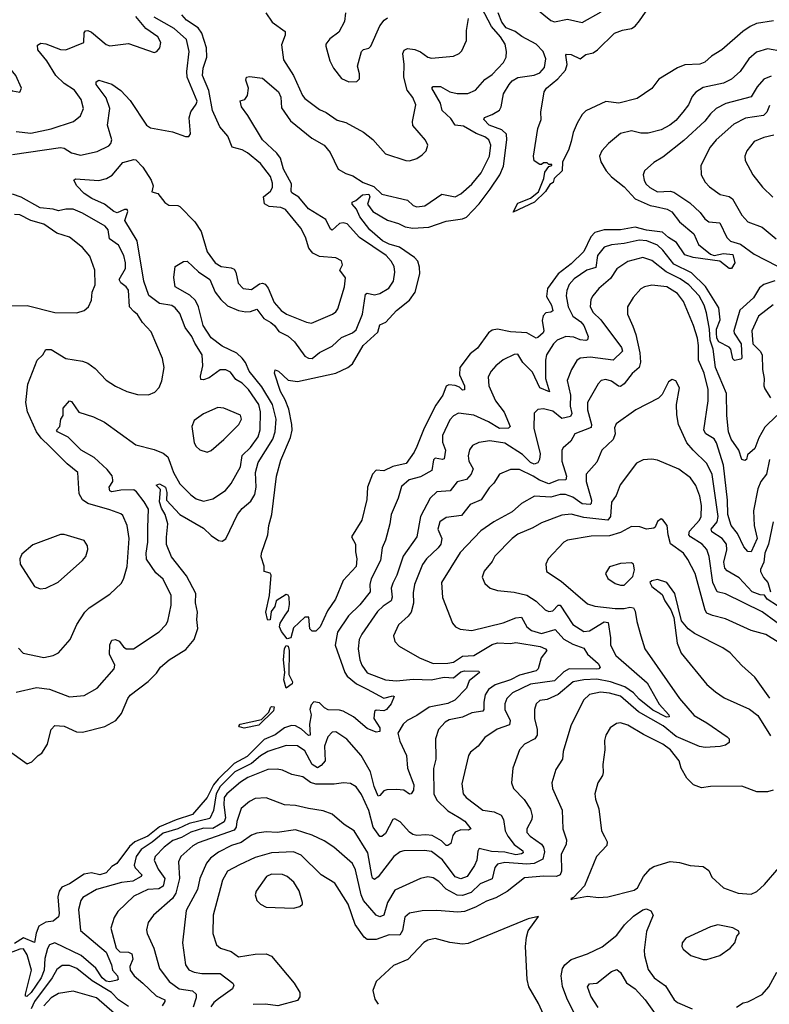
# Model space of a CAD drawing. Extents: x 1892934 to 2008621, y 567149 to 683290.
# Tile 248 of 256: x 1992853 to 1996934, y 635910 to 641268. Entities that reach past the tile are written whole.
import ezdxf

# ---------------------------------------------------------------- set-up
doc = ezdxf.new("R2010")
doc.units = 0

msp = doc.modelspace()

# ---------------------------------------------------------------- linework, layer by layer
at = {"layer": '0CON20XD'}
for points in [[(1996957.2, 641262.8), (1996865, 641247.1), (1996829.3, 641230.7), (1996790, 641205), (1996675.3, 641104.7), (1996620.2, 641069.8), (1996583.2, 641036.8), (1996556.4, 641026.4), (1996475, 641022.9), (1996435, 641005.7), (1996333.8, 640945), (1996295, 640893.8), (1996215, 640838.8), (1996115, 640814.2), (1996045, 640822.5), (1995935, 640772.2), (1995915, 640752.2), (1995888.8, 640705), (1995867.1, 640655), (1995855.8, 640605), (1995841.1, 640558.9), (1995809.2, 640495), (1995806.7, 640445), (1995762.9, 640405), (1995758.3, 640381.7), (1995738.8, 640371.2), (1995716.8, 640333.2), (1995655.5, 640274.5), (1995540.7, 640220.7), (1995565, 640270.6), (1995635, 640297.5), (1995678.7, 640331.3), (1995707.5, 640405), (1995712, 640438), (1995735, 640470), (1995750, 640475), (1995750, 640480), (1995735, 640480), (1995725, 640490), (1995705, 640490), (1995695, 640480), (1995685, 640480), (1995655, 640500), (1995650, 640525), (1995673.9, 640676.1), (1995692.5, 640725), (1995690, 640765), (1995709.4, 640875), (1995722.3, 640895), (1995783.4, 640946.6), (1995825.4, 640994.6), (1995834.4, 641025), (1995826, 641075), (1995830, 641080), (1995855, 641078.9), (1995905, 641055.7), (1995935, 641079.6), (1995975, 641088.2), (1995999.5, 641105), (1996091.4, 641195), (1996135, 641211.2), (1996185, 641219.6), (1996205, 641233.8), (1996227.9, 641262.1), (1996325.6, 641405)], [(1992785, 637297.5), (1992895, 637218), (1992920.3, 637229.7), (1992953.3, 637265), (1992974, 637276), (1993004.2, 637325), (1993008.1, 637341.9), (1993024.1, 637405.9), (1993045, 637427.5), (1993095, 637424), (1993163.3, 637393.3), (1993195, 637391.5), (1993317.4, 637422.6), (1993376.2, 637453.8), (1993407.1, 637492.9), (1993442.3, 637575), (1993455, 637591.9), (1993552.8, 637667.2), (1993597.4, 637712.6), (1993620, 637745), (1993666.5, 637785), (1993758.7, 637841.3), (1993803.3, 637895), (1993824.1, 637955), (1993817.5, 638005), (1993820.9, 638045), (1993811.2, 638095), (1993812.9, 638145), (1993761.7, 638241.7), (1993680.6, 638345), (1993653.1, 638413.1), (1993652.6, 638452.6), (1993659.6, 638525), (1993646.2, 638575), (1993625, 638610), (1993615, 638644), (1993620.9, 638710.9), (1993596.7, 638735), (1993615, 638742.5), (1993647.4, 638725), (1993654.1, 638695), (1993653.1, 638653.1), (1993724.6, 638575), (1993855, 638501.2), (1993895, 638461.8), (1993935, 638434.3), (1993955, 638430), (1993975, 638442.5), (1994039.5, 638575), (1994065, 638607.8), (1994112.1, 638647.9), (1994132.9, 638685), (1994141.7, 638725), (1994137.5, 638805), (1994151.4, 638858.6), (1994231.7, 638985), (1994243.7, 639025), (1994250.2, 639095), (1994230.2, 639175), (1994171.1, 639271.1), (1994101.9, 639355), (1994082.3, 639402.3), (1994065, 639426.7), (1994035, 639453.4), (1993955, 639491.1), (1993895, 639536.4), (1993852.9, 639605), (1993827.3, 639705), (1993810.2, 639740.2), (1993778.9, 639768.9), (1993700, 639815), (1993692, 639865), (1993700, 639925), (1993745, 639953.3), (1993765, 639953.8), (1993827.1, 639897.1), (1993888.5, 639855), (1993916.8, 639785), (1993948, 639745), (1993985, 639711.2), (1994045, 639685.3), (1994085, 639679.4), (1994109.9, 639680.1), (1994145, 639693.8), (1994182.9, 639642.9), (1994220.2, 639620.2), (1994240.4, 639605), (1994265, 639571.9), (1994315, 639545.8), (1994350.4, 639515), (1994405, 639438.2), (1994425, 639426.2), (1994446, 639424), (1994485, 639456.9), (1994555, 639491.2), (1994605, 639538.4), (1994665.6, 639565), (1994685, 639580.5), (1994719.5, 639665), (1994735.5, 639774.5), (1994745, 639780.6), (1994785, 639770.5), (1994815, 639777.5), (1994862.4, 639807.6), (1994888.5, 639845), (1994895.5, 639895), (1994891.8, 639925), (1994876.2, 639955), (1994849.2, 639985), (1994703.8, 640083.8), (1994636.6, 640156.6), (1994615, 640163.6), (1994595, 640159.2), (1994555, 640122.5), (1994545, 640129.1), (1994520.5, 640180.5), (1994425, 640239.1), (1994372.7, 640302.7), (1994335.3, 640325.3), (1994330.7, 640335), (1994333, 640375), (1994289.1, 640455), (1994273.8, 640515), (1994252.5, 640542.5), (1994174.5, 640615), (1994096.3, 640746.3), (1994060.4, 640795), (1994053.6, 640826.4), (1994080, 640835), (1994093.8, 640855), (1994100, 640895), (1994085, 640940), (1994087.5, 640955), (1994105, 640960), (1994175, 640950), (1994261.8, 640875), (1994275, 640846), (1994279, 640789), (1994327.7, 640717.7), (1994444.2, 640624.2), (1994510.6, 640585), (1994544.5, 640545), (1994586.9, 640455), (1994628.3, 640431.7), (1994667.8, 640417.8), (1994723.1, 640383.1), (1994781.3, 640361.3), (1994825, 640319.2), (1994965, 640285.4), (1994995, 640256.7), (1995015, 640250), (1995058.8, 640255), (1995150.9, 640319.1), (1995225, 640304.4), (1995255, 640320), (1995315, 640373.5), (1995365.5, 640434.5), (1995410.4, 640525), (1995418.5, 640585), (1995407.2, 640615), (1995385, 640630.9), (1995339.2, 640649.2), (1995269, 640689), (1995224, 640694), (1995201.4, 640731.4), (1995153.8, 640773.8), (1995145.2, 640815), (1995098, 640895), (1995103.8, 640905), (1995145, 640905.4), (1995195.7, 640875), (1995235, 640866), (1995293.1, 640866.9), (1995334.6, 640885.4), (1995385, 640942.9), (1995425, 640970.6), (1995488.1, 641035), (1995501.4, 641065), (1995504.4, 641095), (1995495.5, 641135), (1995471.6, 641175), (1995421.9, 641231.9), (1995367.1, 641335)], [(1992835, 640660.3), (1992915, 640650.9), (1993025, 640674.6), (1993146.7, 640715), (1993184.5, 640745.5), (1993201.1, 640785), (1993188.8, 640835), (1993151.2, 640885), (1993095, 640921.3), (1993050.3, 640965), (1993002, 641045), (1992952.5, 641105), (1992950.9, 641129.1), (1992969.4, 641140.6), (1992995, 641136.9), (1993075, 641105.9), (1993105, 641104.8), (1993203.1, 641145), (1993203.7, 641196.3), (1993212.6, 641207.4), (1993225, 641208.9), (1993245, 641200.5), (1993325, 641134.3), (1993345, 641125.8), (1993445, 641138), (1993585, 641090), (1993600, 641095), (1993616.2, 641115), (1993622, 641145), (1993605.6, 641175), (1993541, 641221), (1993485, 641286)], [(1994626.7, 639863.3), (1994596.4, 639905), (1994611.1, 639935), (1994605, 639955.8), (1994575, 639971.9), (1994485, 639980.6), (1994448.5, 639998.5), (1994426.9, 640025), (1994410, 640085), (1994384.5, 640134.5), (1994300, 640235), (1994275.7, 640245.7), (1994211.3, 640251.3), (1994186.6, 640266.6), (1994181.1, 640305), (1994218.7, 640335), (1994229.2, 640355), (1994229.4, 640379.4), (1994219.6, 640415), (1994165.2, 640485.2), (1994093.1, 640543.1), (1994065, 640559.7), (1994011.1, 640575), (1993987.3, 640635), (1993942.3, 640685), (1993903.7, 640773.7), (1993882.3, 640882.3), (1993848.4, 640965), (1993851.8, 641005), (1993872.2, 641065), (1993870.7, 641115), (1993844.7, 641194.7), (1993824.8, 641224.8), (1993762.2, 641265), (1993735.6, 641295)], [(1994193.8, 641305), (1994227.1, 641255), (1994298, 641205), (1994299.4, 641185), (1994278.8, 641131.2), (1994289.9, 641049.9), (1994344.6, 640965), (1994392.2, 640855), (1994405, 640838.9), (1994485, 640780), (1994522.6, 640762.6), (1994582.1, 640722.1), (1994628.1, 640708.1), (1994725.5, 640655.5), (1994776.6, 640616.6), (1994845, 640538.8), (1994955, 640502), (1994975, 640501.2), (1995015, 640513.3), (1995045, 640533.8), (1995066.2, 640555), (1995076.2, 640585), (1995063, 640613), (1994993, 640693), (1994991.4, 640715), (1995009.4, 640805), (1994993.6, 640845), (1994963.6, 640885), (1994944.2, 640955), (1994946.1, 641025), (1994939.5, 641085), (1994947.1, 641102.9), (1994965, 641112.5), (1995005, 641105.9), (1995035, 641093.3), (1995075, 641063.6), (1995095, 641058.9), (1995215, 641070.8), (1995246.2, 641085), (1995260.9, 641099.1), (1995285.7, 641155), (1995285, 641210), (1995295.9, 641275)], [(1994262.5, 639355), (1994315, 639306.2), (1994365, 639298.8), (1994574.3, 639345.7), (1994640.8, 639375), (1994664.4, 639395), (1994723.8, 639495), (1994802.9, 639567.1), (1994815, 639607.8), (1994847.2, 639622.8), (1994904.4, 639685.6), (1994975, 639742.7), (1995006, 639785), (1995032.2, 639885), (1995030.9, 639920.9), (1995021.8, 639955), (1995003.6, 639973.6), (1994920.3, 640030.3), (1994865, 640046.4), (1994828.1, 640065), (1994760.4, 640125), (1994706.1, 640195), (1994686.9, 640236.9), (1994664, 640265), (1994663.3, 640275), (1994683.3, 640285), (1994720, 640315), (1994755, 640318.2), (1994759.1, 640305), (1994747.5, 640265), (1994775.4, 640225.4), (1994855, 640176.9), (1994915, 640159.5), (1994951.7, 640141.7), (1994993.7, 640133.7), (1995081.3, 640138.7), (1995175, 640172.4), (1995265, 640184.1), (1995285, 640193.8), (1995354.1, 640265.9), (1995415, 640346.9), (1995466.5, 640425), (1995487.8, 640472.2), (1995505.3, 640615), (1995502.8, 640645), (1995478.5, 640668.5), (1995408.9, 640695), (1995380, 640725), (1995383.4, 640736.6), (1995425, 640752), (1995465, 640776.7), (1995475.3, 640795), (1995488.2, 640865), (1995517.8, 640915), (1995533.7, 640936.3), (1995565, 640953.3), (1995655, 640966.4), (1995685, 640979.2), (1995711, 641009), (1995717.9, 641055), (1995703, 641095), (1995665, 641136), (1995586.4, 641176.4), (1995551.2, 641205), (1995501.2, 641225), (1995478, 641255), (1995458.8, 641305)], [(1994626.7, 641305), (1994621.8, 641258.2), (1994590.3, 641199.7), (1994542.5, 641165), (1994520, 641135), (1994520, 641125), (1994541.2, 641045), (1994562, 641005), (1994605, 640948), (1994645, 640930), (1994688.3, 640931.7), (1994703, 640947), (1994703.6, 640973.6), (1994693.3, 641015), (1994713.8, 641095), (1994725, 641106.7), (1994755, 641114.2), (1994765.6, 641124.4), (1994814.2, 641235), (1994837.1, 641265), (1994855, 641279.4)], [(1995668.5, 641325), (1995745, 641264.6), (1995765, 641257.3), (1995835, 641271.8), (1995915, 641252.5), (1996018.2, 641311.8)], [(1992813.8, 640535), (1993075, 640573.4), (1993095, 640569.4), (1993135, 640544.7), (1993185, 640531.1), (1993275, 640550.5), (1993338.6, 640581.4), (1993350, 640595), (1993354.8, 640615), (1993331, 640695), (1993344.8, 640785), (1993323.7, 640843.7), (1993269.2, 640915), (1993269.2, 640930.8), (1993285, 640939.2), (1993355, 640918.2), (1993405, 640883.6), (1993455, 640828.2), (1993544.2, 640695), (1993565, 640680), (1993685, 640658), (1993756.4, 640633.6), (1993775, 640632.5), (1993783.6, 640646.4), (1993775.5, 640734.5), (1993785, 640766.2), (1993815, 640808), (1993820.4, 640825), (1993765.5, 640955.5), (1993763.7, 640986.3), (1993777, 641095), (1993761.1, 641161.1), (1993695, 641220), (1993585, 641282.4)], [(1997006, 641096), (1996925, 641109.6), (1996865, 641090.9), (1996822.5, 641055), (1996775, 640985.6), (1996729.4, 640945), (1996685, 640922.5), (1996575, 640900), (1996535.2, 640874.8), (1996515, 640850.6), (1996494.1, 640805), (1996462.9, 640765), (1996425, 640720.4), (1996392.1, 640695), (1996345, 640669.8), (1996275, 640651), (1996235, 640651.6), (1996185, 640663.3), (1996125, 640648.8), (1996058.5, 640595), (1996022.2, 640555), (1996009.5, 640525), (1996016.7, 640495), (1996045.6, 640445), (1996075, 640412.5), (1996145, 640358.7), (1996205, 640293.8), (1996285, 640257.8), (1996315, 640251.6), (1996377.8, 640237.8), (1996402.9, 640222.9), (1996445, 640168.6), (1996523.7, 640103.7), (1996549.6, 640045), (1996615, 639992), (1996635, 639985.2), (1996685, 639995.5), (1996735, 639990), (1996746.9, 639945), (1996729.4, 639915), (1996715, 639913.6), (1996665.2, 639955.2), (1996520, 639975), (1996475, 639989.3), (1996428.4, 640055), (1996385, 640082.5), (1996352.9, 640112.9), (1996265, 640123.4), (1996205, 640138.7), (1996125, 640124.4), (1996035, 640124.8), (1995985, 640110.4), (1995962.6, 640087.4), (1995925, 640006.2), (1995855, 639939.3), (1995784.3, 639885), (1995727.1, 639805), (1995722.3, 639762.3), (1995747.8, 639715), (1995755.4, 639684.6), (1995745, 639676), (1995717, 639673), (1995702.9, 639657.1), (1995698.3, 639631.7), (1995707.4, 639575), (1995702.5, 639565), (1995675, 639538.2), (1995665, 639535.5), (1995614.8, 639564.8), (1995525, 639569.2), (1995455, 639584.1), (1995425, 639579.3), (1995405.5, 639565), (1995345, 639481.5), (1995305, 639449.5), (1995250, 639375), (1995247.2, 639335), (1995274.3, 639275.7), (1995275, 639254), (1995265, 639251.9), (1995248.3, 639268.3), (1995225, 639277.1), (1995189.5, 639280.5), (1995175.9, 639274.1), (1995157.6, 639225), (1995118.9, 639171.1), (1995056.3, 639045), (1995015, 638946), (1995001.1, 638915), (1994957.6, 638852.4), (1994885, 638836.3), (1994835, 638814), (1994795, 638817.1), (1994773.3, 638795), (1994747.1, 638725), (1994742.9, 638657.1), (1994716.1, 638545), (1994660, 638455), (1994681.9, 638415), (1994681.7, 638371.7), (1994689.2, 638335), (1994685, 638293.3), (1994613.6, 638216.4), (1994572.2, 638115), (1994529.1, 638050.9), (1994490, 637965), (1994465, 637940), (1994445, 637940), (1994433.6, 637953.6), (1994427, 638017), (1994405, 638016.7), (1994345, 637958), (1994328.8, 637905), (1994309.5, 637899.5), (1994278.8, 637938.8), (1994268.8, 637965), (1994271.2, 637985), (1994298.3, 638028.3), (1994316.8, 638053.2), (1994322, 638085), (1994321.2, 638125), (1994315, 638137.5), (1994305, 638140), (1994250, 638105), (1994242.5, 638075), (1994223, 638047), (1994217, 638003), (1994205, 638000), (1994202.5, 638005), (1994193.3, 638045), (1994213.3, 638135), (1994222, 638245), (1994216.4, 638256.4), (1994184.4, 638265), (1994184.7, 638295), (1994167.6, 638345), (1994169.3, 638365), (1994204.2, 638465), (1994209.6, 638515), (1994225.5, 638575.5), (1994251.4, 638785), (1994275, 638871.2), (1994327.3, 638995), (1994336.1, 639035), (1994335.9, 639065), (1994318.4, 639148.4), (1994299.4, 639199.4), (1994273.3, 639245), (1994241.2, 639345), (1994245, 639362.5), (1994262.5, 639355)], [(1992855, 640873.3), (1992862.5, 640895), (1992832, 640965), (1992775, 641035.8), (1992735, 641059.2), (1992715, 641061.2), (1992705, 641047.5), (1992700, 641005), (1992735, 640939.2), (1992765, 640910), (1992815, 640881.2), (1992855, 640873.3)], [(1996945, 640960.4), (1996905, 640944.6), (1996867.7, 640902.3), (1996835, 640848.5), (1996698.4, 640811.6), (1996645.3, 640784.7), (1996613.7, 640756.4), (1996583.3, 640716.7), (1996469.9, 640610.1), (1996355, 640519.4), (1996305, 640492), (1996255, 640446), (1996246.9, 640425), (1996253.8, 640395), (1996262.9, 640375), (1996284.5, 640355), (1996325, 640332.3), (1996394, 640336), (1996415, 640330.4), (1996501.6, 640271.6), (1996558.3, 640218.3), (1996583.4, 640185), (1996605, 640168.8), (1996665, 640163.3), (1996703.6, 640083.6), (1996723.5, 640063.5), (1996777.6, 640047.6), (1996852, 639992), (1996975, 639928.2)], [(1996935, 640801.4), (1996920.5, 640765), (1996903.2, 640746.8), (1996805, 640732.9), (1996741, 640699), (1996645.5, 640615), (1996612.7, 640575), (1996562.2, 640475), (1996563.6, 640423.6), (1996584.4, 640385), (1996609.5, 640359.5), (1996667, 640317), (1996715, 640305.4), (1996733.5, 640293.5), (1996785.5, 640205), (1996817.6, 640167.6), (1996895, 640138.5), (1996971.8, 640075)], [(1996959.1, 640639.1), (1996905, 640628.2), (1996851.4, 640605), (1996811.4, 640555), (1996800.6, 640525), (1996802.1, 640502.1), (1996844.3, 640425), (1996897.6, 640357.6), (1996953.1, 640303.1)], [(1992835, 637608.6), (1992945.4, 637634.6), (1993015, 637625.4), (1993125, 637583.1), (1993205, 637591.5), (1993275, 637630), (1993368.1, 637735), (1993371.1, 637755), (1993343.1, 637815), (1993343.9, 637866.1), (1993355, 637892), (1993375, 637895.5), (1993395, 637885.5), (1993417.8, 637855), (1993433.8, 637843.8), (1993473.8, 637845), (1993612.2, 637937.8), (1993650, 637975), (1993659.4, 637995), (1993677.6, 638082.4), (1993678.8, 638135), (1993634.6, 638224.6), (1993595, 638257.3), (1993543.2, 638333.2), (1993541.7, 638365), (1993551.6, 638425), (1993550.4, 638505), (1993553.9, 638605), (1993531.7, 638645), (1993489.7, 638699.7), (1993475, 638709.3), (1993405, 638708.4), (1993355, 638699.8), (1993345, 638704.7), (1993341.1, 638725), (1993360.4, 638755), (1993360.7, 638765), (1993356.3, 638786.3), (1993330.5, 638820.5), (1993259.5, 638885), (1993188.2, 638925), (1993117.2, 638997.2), (1993059.2, 639025), (1993054.2, 639035), (1993071.9, 639055), (1993077.2, 639095), (1993089.3, 639115), (1993090.3, 639155), (1993125, 639194.2), (1993135, 639191.2), (1993175, 639132.9), (1993255, 639106.4), (1993315, 639077.5), (1993485, 638955.4), (1993585, 638930), (1993635, 638909.7), (1993659.3, 638889.3), (1993673.2, 638855), (1993690.6, 638805), (1993725, 638741.9), (1993785, 638681.8), (1993815, 638660.9), (1993855, 638647.8), (1993905, 638660.9), (1993973.4, 638706.6), (1994005.2, 638744.8), (1994055.9, 638835), (1994063.9, 638896.1), (1994109.2, 638940.8), (1994151.9, 638998.1), (1994163.4, 639036.6), (1994163.9, 639135), (1994155.2, 639175), (1994098.6, 639255), (1994065, 639289.8), (1994031, 639311), (1994001, 639351), (1993975, 639362.1), (1993945, 639363.6), (1993885, 639320.2), (1993855, 639307.7), (1993839.7, 639309.7), (1993838.3, 639328.3), (1993850.9, 639385), (1993846.4, 639445), (1993807.3, 639507.3), (1993791.1, 639545), (1993753.9, 639593.9), (1993725, 639668.6), (1993700.8, 639700.8), (1993682.2, 639712.2), (1993615, 639723.2), (1993556.6, 639766.6), (1993530, 639845), (1993493.8, 640065), (1993425.6, 640175), (1993441.4, 640225), (1993438.8, 640235), (1993425, 640235.8), (1993385, 640217.1), (1993366.2, 640225), (1993315, 640263.6), (1993246, 640295), (1993205, 640321.9), (1993164, 640365), (1993147.5, 640395), (1993157.5, 640402.5), (1993285, 640393.3), (1993326.2, 640403.8), (1993357.7, 640422.3), (1993415, 640490.8), (1993475, 640508), (1993486.2, 640505), (1993524.2, 640465), (1993570, 640395), (1993579.6, 640365), (1993572.4, 640332.4), (1993605, 640323.3), (1993644, 640274), (1993665, 640258.2), (1993715, 640257.5), (1993725, 640251.5), (1993807.8, 640167.8), (1993841.6, 640115), (1993874.2, 640005), (1993917.1, 639945), (1993950, 639925), (1994005, 639918.8), (1994021.2, 639911.2), (1994030.8, 639895), (1994043.7, 639833.7), (1994070, 639805), (1994115, 639800.8), (1994158.4, 639831.6), (1994175, 639834.7), (1994189, 639829), (1994206.9, 639806.9), (1994238.5, 639728.5), (1994277.5, 639685), (1994306.2, 639665), (1994415, 639622.1), (1994442.2, 639617.8), (1994556.2, 639665), (1994575, 639678), (1994585.6, 639695), (1994621.3, 639815), (1994626.7, 639863.3)], [(1992847.6, 637847.6), (1992871.8, 637821.8), (1992985, 637798.1), (1993035, 637808.1), (1993065, 637822.5), (1993128.6, 637895), (1993165, 637976.7), (1993207.5, 638045), (1993231.7, 638068.3), (1993345, 638141.9), (1993407.6, 638202.4), (1993421.3, 638228.7), (1993437.9, 638292.1), (1993450, 638445), (1993438.7, 638515), (1993415, 638570.8), (1993405, 638579.5), (1993345, 638600.8), (1993225, 638635.4), (1993195.7, 638655), (1993177.5, 638687.5), (1993169.5, 638805), (1993111.3, 638851.3), (1993018.5, 638945), (1992970.2, 638990.2), (1992945, 639025.5), (1992895.3, 639135), (1992886.4, 639185), (1992897.5, 639285), (1992949.4, 639415), (1992980, 639445), (1992995.8, 639474.2), (1993025, 639473.1), (1993105, 639424.6), (1993195, 639410), (1993225, 639398.9), (1993265, 639369.4), (1993325, 639307.1), (1993375, 639273.8), (1993435.9, 639245.9), (1993495, 639228), (1993555, 639226.7), (1993589.2, 639240.8), (1993612.7, 639267.3), (1993627, 639303), (1993640, 639375), (1993630.8, 639425), (1993569.4, 639569.4), (1993521.3, 639621.3), (1993495, 639664.3), (1993475, 639680), (1993451.3, 639705), (1993445, 639797.1), (1993433.8, 639815), (1993405, 639836.9), (1993394.7, 639855), (1993428.8, 639915), (1993430.3, 639945), (1993419.7, 639985), (1993391.2, 640041.2), (1993343.2, 640075), (1993335.3, 640125), (1993319.6, 640145), (1993195.2, 640215.2), (1993145, 640236.7), (1993105, 640237.1), (1993065, 640227.8), (1993035, 640236.8), (1992965, 640243.8), (1992862, 640302), (1992815, 640319.1)], [(1992795, 639710.9), (1992895, 639713.3), (1993045, 639675.8), (1993164, 639674), (1993205, 639686), (1993228, 639705), (1993245, 639742.5), (1993248.6, 639785), (1993264.4, 639825), (1993262.2, 639905), (1993235, 639980.8), (1993195, 640029.4), (1993125, 640085.6), (1993056, 640106), (1992985.8, 640155.8), (1992915, 640176.1), (1992855, 640205.8), (1992825, 640208.6)], [(1996965, 639847), (1996905, 639828.2), (1996881.7, 639808.3), (1996847.7, 639755), (1996773, 639687), (1996740.5, 639575), (1996742.5, 639562.5), (1996781.9, 639505), (1996784.2, 639425.8), (1996779.4, 639420.6), (1996745, 639414), (1996735, 639422), (1996725.5, 639475), (1996716, 639486), (1996659.6, 639515), (1996649, 639535), (1996646, 639565), (1996647.3, 639585), (1996666, 639635), (1996660.3, 639700.3), (1996587.2, 639817.2), (1996510, 639890), (1996415, 639937.6), (1996355, 640014.2), (1996325, 640041.4), (1996268.1, 640065), (1996225, 640068), (1996145, 640049.8), (1996075, 640043.7), (1996035, 640030.4), (1995999.4, 639985), (1995990.4, 639919.6), (1995940.8, 639905), (1995872.5, 639857.5), (1995845, 639826.5), (1995832, 639795), (1995829.1, 639765), (1995838.9, 639705), (1995865.2, 639655), (1995907.8, 639625), (1995924.3, 639605), (1995947.5, 639545), (1995944.4, 639525.6), (1995935, 639523.1), (1995905, 639526), (1995869.9, 639539.9), (1995825.9, 639544.1), (1995779.4, 639525), (1995759.6, 639505), (1995721.6, 639445), (1995715.9, 639415), (1995715.2, 639315), (1995737, 639243), (1995684.8, 639265), (1995645, 639350), (1995592.8, 639402.8), (1995565, 639448.6), (1995544.5, 639445.5), (1995485, 639416.5), (1995445, 639385.6), (1995420, 639355), (1995404.5, 639325), (1995407.7, 639275), (1995444.5, 639195), (1995491.7, 639131.7), (1995522.9, 639055), (1995514.5, 639045.5), (1995465, 639043.4), (1995405, 639079.5), (1995325, 639115.9), (1995242.7, 639127.3), (1995215, 639113.5), (1995195, 639090), (1995154.7, 639005), (1995155, 638970), (1995172.2, 638925), (1995165, 638879.4), (1995155, 638875.4), (1995115, 638881.9), (1995106.4, 638873.6), (1995096.7, 638815), (1995035, 638779.8), (1994974.2, 638765), (1994931.2, 638728.8), (1994914.5, 638665), (1994875.4, 638575), (1994868.9, 638525), (1994844.7, 638435.3), (1994827.5, 638395), (1994817.2, 638325), (1994766.2, 638225), (1994759.2, 638195), (1994761.1, 638155), (1994705.4, 638084.6), (1994643.5, 638025), (1994582.9, 637935), (1994570.5, 637865), (1994623.2, 637715), (1994636.5, 637696.5), (1994686.3, 637655), (1994745, 637625.8), (1994835, 637576.9), (1994885, 637588.5), (1994892.5, 637585), (1994875.5, 637544.5), (1994849.6, 637515), (1994835, 637507.4), (1994795, 637511.4), (1994785, 637503.3), (1994780.6, 637465), (1994813.5, 637415), (1994813.3, 637395), (1994795, 637391.9), (1994745, 637411.1), (1994670.8, 637475), (1994614.2, 637505), (1994595, 637511.1), (1994533.3, 637513.3), (1994513.4, 637523.4), (1994485, 637550.5), (1994455, 637555.9), (1994440.8, 637539.2), (1994433.4, 637515), (1994439.6, 637485), (1994430.5, 637435), (1994435, 637374.2), (1994425, 637372.9), (1994386.9, 637406.9), (1994355, 637425.2), (1994332.8, 637427.2), (1994294.5, 637415), (1994245, 637377.3), (1994185, 637350.5), (1994092, 637258), (1994020.2, 637219.8), (1993933.8, 637136.2)], [(1996976.1, 639113.9), (1996909.9, 639050.1), (1996877.3, 638992.7), (1996855.5, 638935), (1996815, 638900), (1996810, 638875), (1996800.5, 638869.5), (1996784.2, 638874.2), (1996768.6, 638925), (1996726.4, 638985), (1996712.4, 639025), (1996702.9, 639115), (1996701.2, 639235), (1996642.1, 639375), (1996627.9, 639475), (1996612.3, 639525), (1996608.7, 639585), (1996592.8, 639672.8), (1996579.4, 639715), (1996553.1, 639765), (1996496.6, 639825), (1996448.5, 639858.5), (1996372.9, 639897.1), (1996295, 639958.2), (1996245, 639973.5), (1996165, 639952.1), (1996105, 639912.9), (1996070, 639860), (1996006.9, 639805), (1995973.5, 639766.5), (1995963.5, 639745), (1995959.5, 639705), (1995974.6, 639675), (1996017.2, 639635), (1996130.3, 639485), (1996134.6, 639465), (1996083.7, 639416.3), (1995958.3, 639431.7), (1995905, 639425.9), (1995886.3, 639413.6), (1995857.9, 639365), (1995834.7, 639305.3), (1995851.4, 639225), (1995849.6, 639165), (1995859.1, 639125), (1995851.9, 639108.1), (1995805, 639098), (1995755, 639137.7), (1995705, 639150), (1995673.7, 639146.3), (1995655, 639126.7), (1995651.9, 639045), (1995686.7, 638905), (1995683.1, 638875), (1995673.7, 638856.4), (1995655, 638850.4), (1995635, 638858.8), (1995591.4, 638901.4), (1995495, 638964.7), (1995413.8, 638976.2), (1995353, 638967), (1995318, 638952), (1995302.4, 638927.6), (1995294.5, 638894.5), (1995298.5, 638865), (1995322.3, 638825), (1995312.2, 638795), (1995285, 638766), (1995235, 638753.5), (1995196.2, 638703.8), (1995125, 638698.9), (1995087.8, 638665), (1995034.6, 638565), (1995015.3, 638454.7), (1994941.7, 638348.3), (1994905.8, 638245), (1994885, 638202.5), (1994876, 638175), (1994880.6, 638125), (1994875.4, 638105), (1994832.9, 638077.1), (1994802.2, 638047.8), (1994715.5, 637925), (1994701.8, 637895), (1994696.4, 637845), (1994704.6, 637785), (1994715.7, 637755.7), (1994744.8, 637714.8), (1994845, 637676.5), (1994905, 637670.3), (1994995, 637679), (1995094, 637676), (1995165, 637690.2), (1995215, 637686.7), (1995255, 637719), (1995275, 637724.8), (1995353.3, 637723.3), (1995356.2, 637716.2), (1995299.6, 637670.4), (1995285, 637630.6), (1995222.9, 637565), (1995185, 637547.7), (1995083.1, 637526.9), (1995015, 637481.3), (1994962.5, 637455), (1994941.1, 637435), (1994912.2, 637385), (1994922.8, 637342.8), (1994958.4, 637265), (1994965.3, 637195.3), (1994998.8, 637105), (1994997.5, 637075), (1994984.2, 637055.8), (1994975, 637054), (1994944.7, 637074.7), (1994905, 637079.8), (1994853, 637077), (1994835, 637072.7), (1994815, 637046.5), (1994805, 637042.2), (1994782.8, 637095), (1994763.4, 637175), (1994712.6, 637265), (1994635, 637353.1), (1994575, 637392.5), (1994555, 637391.9), (1994531.8, 637365), (1994513.6, 637315), (1994516.3, 637235), (1994495, 637209.1), (1994475, 637196.1), (1994445, 637215.9), (1994405, 637288.8), (1994365, 637317.3), (1994305, 637318), (1994204.9, 637285.1), (1994165, 637261.6), (1994115, 637219.9), (1994025, 637175.4), (1993945.4, 637095), (1993923.8, 637055), (1993909, 636965), (1993889.2, 636920.8), (1993776.2, 636893.8), (1993715, 636864.4), (1993635, 636841.4), (1993575, 636791.8), (1993515, 636753), (1993487.6, 636715), (1993477, 636667), (1993482.4, 636652.4), (1993519.1, 636615), (1993514.4, 636605), (1993469, 636581), (1993406.9, 636573.1), (1993272, 636535), (1993197.8, 636492.2), (1993186.9, 636475), (1993174.1, 636425.9), (1993185, 636312.1)], [(1996935.2, 638875), (1996918.3, 638795), (1996888, 638755), (1996871, 638715), (1996848.5, 638595), (1996852, 638515), (1996867.8, 638445), (1996835, 638372.9), (1996816.7, 638375), (1996795, 638400), (1996761.5, 638471.5), (1996726.3, 638516.3), (1996708.7, 638575), (1996706, 638654), (1996685.2, 638845), (1996646.1, 638965), (1996635, 638987.3), (1996587.9, 639015), (1996577.1, 639035), (1996602.4, 639195), (1996601.4, 639255), (1996579.6, 639345), (1996549.1, 639415), (1996549, 639495), (1996542.6, 639535), (1996522, 639605), (1996468.1, 639735), (1996435, 639779.1), (1996375.7, 639815), (1996295, 639823.8), (1996254.7, 639815.3), (1996235, 639802.9), (1996194.1, 639755.9), (1996161.5, 639705), (1996162.1, 639665), (1996190.9, 639600.9), (1996207.3, 639555), (1996229.4, 639455), (1996233.1, 639405), (1996226, 639375), (1996187.9, 639342.1), (1996145, 639286.1), (1996125, 639272.9), (1996113.3, 639273.3), (1996075, 639300.9), (1996045, 639311.1), (1996018.8, 639305), (1996002.6, 639287.4), (1995944.2, 639185), (1995944.3, 639145), (1995966.3, 639065), (1995965, 639048.9), (1995875.4, 639014.6), (1995854.3, 638975), (1995812.2, 638937.8), (1995805.5, 638925), (1995805.3, 638865), (1995830.6, 638785), (1995825.8, 638765), (1995785, 638763.1), (1995735, 638743.3), (1995682.5, 638762.5), (1995649.6, 638785), (1995575, 638820), (1995525, 638820.9), (1995465, 638794.4), (1995434.7, 638745.3), (1995409.9, 638720.1), (1995365.5, 638655), (1995305, 638630.5), (1995259.4, 638570.6), (1995175, 638560), (1995140.4, 638535), (1995130.3, 638495), (1995151.3, 638445), (1995145.9, 638415), (1995132.1, 638395), (1995067.9, 638335), (1995046.6, 638303.4), (1995002.5, 638195), (1994995, 638150), (1994996.7, 638093.3), (1994985.5, 638045), (1994968.5, 638021.5), (1994915, 637976), (1994888.1, 637915), (1994895.8, 637885), (1994919.3, 637859.3), (1995030, 637795), (1995105, 637763.9), (1995185, 637765.8), (1995215, 637772.4), (1995265, 637805.2), (1995325, 637807.5), (1995399, 637851), (1995425, 637868), (1995455, 637876.7), (1995525, 637873.4), (1995555, 637878.2), (1995686.7, 637856.7), (1995715.7, 637845), (1995722.9, 637835), (1995693.1, 637795), (1995676.4, 637735), (1995665.6, 637725), (1995575, 637701.9), (1995525, 637675.7), (1995442, 637648), (1995405, 637624), (1995387.8, 637595), (1995380, 637555), (1995380.8, 637515), (1995374.7, 637505.3), (1995315, 637495.9), (1995265, 637473.3), (1995192.1, 637457.9), (1995170, 637445), (1995132.9, 637405), (1995117.1, 637355), (1995119.1, 637245), (1995106.3, 637193.7), (1995108.8, 637055), (1995125, 637021.8), (1995185, 636962.2), (1995246.4, 636926.4), (1995277.5, 636907.5), (1995310, 636865), (1995295, 636858.5), (1995255, 636860.3), (1995223.7, 636846.3), (1995211.3, 636828.7), (1995201.2, 636785), (1995185, 636774.2), (1995175, 636774.7), (1995149.9, 636799.9), (1995098.2, 636828.2), (1995065, 636832.6), (1995015, 636828.1), (1994993.4, 636833.4), (1994975, 636846), (1994925, 636903.8), (1994895, 636920), (1994884.4, 636915), (1994845, 636838.9), (1994825, 636823.1), (1994815, 636822.5), (1994778, 636875), (1994754.4, 636965), (1994715, 637052.5), (1994685, 637092.7), (1994655, 637111.9), (1994615.6, 637115.6), (1994565, 637108.5), (1994465, 637108.5), (1994437.1, 637117.1), (1994395, 637148.8), (1994335, 637160.9), (1994285, 637183.9), (1994255, 637190), (1994205, 637187.6), (1994095, 637144.3), (1994055, 637119.5), (1993980.5, 637055), (1993966.5, 637035), (1993964.2, 636995), (1993973.9, 636925), (1993966.2, 636903.8), (1993905, 636866.7), (1993855, 636868.3), (1993785, 636847.6), (1993735, 636817), (1993688.1, 636801.9), (1993640.7, 636765), (1993590.4, 636715), (1993584.7, 636695), (1993607, 636645), (1993644.3, 636595), (1993635, 636553.9), (1993610.8, 636539.2), (1993551.4, 636535), (1993475, 636499.2), (1993386.9, 636415), (1993367.6, 636382.4), (1993349.4, 636325), (1993379.1, 636215), (1993398, 636195), (1993445, 636194.3), (1993464.6, 636185), (1993469.2, 636155), (1993453.8, 636115), (1993454.7, 636095), (1993476.9, 636065), (1993524.8, 636024.8), (1993596.6, 635956.6), (1993642.9, 635935), (1993644.4, 635925), (1993629.1, 635900.9)], [(1996955, 639716.2), (1996876.2, 639655), (1996838.8, 639575), (1996844.8, 639505), (1996884.8, 639465), (1996894.9, 639444.9), (1996897.3, 639365), (1996906.2, 639315), (1996903.8, 639275), (1996909.1, 639259.1), (1996940.9, 639210.9)], [(1996978.3, 638078.3), (1996923.3, 638115), (1996907.5, 638137.5), (1996885, 638138), (1996840.8, 638155), (1996771.1, 638231.1), (1996705, 638269.6), (1996693, 638283), (1996686.3, 638316.3), (1996702.7, 638382.7), (1996701.7, 638415), (1996677.5, 638445), (1996622.2, 638482.2), (1996617.8, 638495), (1996651, 638535), (1996656.5, 638565), (1996623.5, 638793.5), (1996595, 638852.9), (1996519.2, 638925), (1996486.1, 638965), (1996439.5, 639065), (1996431.4, 639118.6), (1996429.2, 639175), (1996445.8, 639265), (1996425, 639302.5), (1996405, 639310), (1996385, 639297.5), (1996351.2, 639228.8), (1996331.7, 639208.3), (1996208, 639145), (1996101.3, 639068.7), (1996092.5, 639047.5), (1996094.6, 639015), (1996085, 638984.3), (1996023.4, 638926.6), (1995995, 638860), (1995936.5, 638795), (1995936.6, 638755), (1995965.9, 638654.1), (1995965.4, 638635), (1995959.3, 638630.7), (1995915, 638633), (1995865, 638670), (1995824.8, 638685.2), (1995795, 638684.8), (1995745, 638669.4), (1995655.4, 638674.6), (1995584.7, 638635.3), (1995535, 638590.5), (1995434.4, 638535), (1995363.8, 638486.2), (1995251.2, 638368.8), (1995150.6, 638205), (1995155.7, 638124.3), (1995210, 637985), (1995226.2, 637965), (1995251.7, 637951.7), (1995315, 637944.5), (1995485, 637986.7), (1995555, 638013.5), (1995585, 638016.7), (1995614.8, 637964.8), (1995638.9, 637945), (1995695, 637927.7), (1995769.4, 637949.4), (1995815, 637897.6), (1995865, 637869.8), (1995925, 637848.5), (1995943.9, 637815), (1996002.2, 637765), (1996013.3, 637745), (1996006.7, 637735), (1995995, 637733.5), (1995844.1, 637735.9), (1995815, 637720), (1995765, 637671), (1995635, 637652.2), (1995536.4, 637605), (1995506.2, 637575), (1995493.9, 637545), (1995495.4, 637515), (1995523.7, 637455), (1995519.9, 637430.1), (1995452.8, 637407.2), (1995385, 637362.9), (1995350, 637315), (1995308.3, 637281.7), (1995296.4, 637263.6), (1995259.8, 637110.2), (1995267.3, 637055), (1995284.5, 637035), (1995375, 636967.5), (1995437.1, 636957.1), (1995475, 636939.5), (1995487.9, 636915), (1995495.8, 636855), (1995510.6, 636825), (1995545, 636780.4), (1995592.5, 636745), (1995594.6, 636735), (1995585, 636728.8), (1995555, 636723.9), (1995495, 636737.4), (1995422, 636742), (1995355, 636757.3), (1995347.1, 636742.9), (1995341.8, 636695), (1995328.9, 636665), (1995288.7, 636605), (1995255, 636592.1), (1995223.5, 636603.5), (1995155, 636696.5), (1995095, 636741.2), (1995057.4, 636747.4), (1994944.1, 636745.9), (1994925, 636740.4), (1994889.6, 636715), (1994805, 636604.5), (1994785, 636590), (1994775, 636596), (1994770.3, 636610.2), (1994748.3, 636735), (1994675, 636854.4), (1994619.5, 636889.5), (1994554.7, 636944.7), (1994505, 636962.7), (1994425.9, 636975.9), (1994355, 636992.5), (1994295, 636995.5), (1994195, 637034.5), (1994135, 637029.6), (1994105, 637014.5), (1994058.5, 636975), (1994035.2, 636905), (1994031.7, 636875), (1994021.5, 636858.5), (1993825, 636788.8), (1993796.9, 636773.1), (1993731.5, 636715), (1993718.7, 636685), (1993722.6, 636595), (1993704.2, 636515), (1993684.8, 636485.2), (1993582.2, 636395), (1993552.5, 636355), (1993543.5, 636315), (1993546.9, 636295), (1993584.5, 636215), (1993615.4, 636105), (1993666.5, 636035), (1993722.5, 635995), (1993793.6, 635983.6), (1993814.7, 635964.7), (1993814.7, 635945), (1993797.2, 635895)], [(1993875, 638914.3), (1993895, 638924.2), (1993965, 638984.4), (1994045.7, 639065), (1994061.9, 639095), (1994055, 639117.1), (1993965, 639154.2), (1993932.7, 639157.3), (1993855, 639124), (1993803, 639087), (1993791.2, 639055), (1993802.5, 638965), (1993814.2, 638945), (1993835, 638927.1), (1993875, 638914.3)], [(1997045, 637937.5), (1996895, 638045.2), (1996695, 638143.7), (1996650.4, 638155), (1996627.8, 638205), (1996607, 638347), (1996595, 638385.6), (1996569.1, 638415), (1996504.5, 638454.5), (1996496.9, 638465), (1996500.5, 638485), (1996536, 638524), (1996554.7, 638545), (1996562.8, 638565), (1996565.9, 638625), (1996555.9, 638675), (1996534.1, 638734.1), (1996505, 638774.4), (1996442.1, 638822.1), (1996325, 638870.5), (1996295, 638876.7), (1996247.3, 638872.7), (1996211.4, 638855), (1996123, 638737), (1996100.6, 638679.4), (1996075, 638642), (1996069, 638565), (1996055.5, 638544.5), (1995925, 638560.2), (1995855, 638577.6), (1995805, 638572.1), (1995695, 638530.4), (1995647.7, 638502.3), (1995565, 638467.9), (1995534.8, 638445.2), (1995439.3, 638349.3), (1995425, 638320), (1995382.4, 638267.6), (1995372, 638235), (1995385, 638200), (1995414.3, 638174.3), (1995455, 638162), (1995545, 638152.5), (1995615, 638137.1), (1995664.8, 638104.8), (1995715, 638057.5), (1995735, 638047.9), (1995755, 638051.2), (1995785, 638082.7), (1995795, 638082.7), (1995865, 637977.7), (1995925, 637939.1), (1995955, 637942.8), (1996035, 637991.6), (1996057.2, 637987.2), (1996070, 637905), (1996069.6, 637865), (1996099.1, 637809.1), (1996268.9, 637658.9), (1996335, 637543.5), (1996386.8, 637485), (1996389.4, 637475), (1996375, 637473.5), (1996301, 637511), (1996225, 637570.7), (1996195.8, 637605.8), (1996147.7, 637637.7), (1996070.5, 637665), (1995995, 637679.1), (1995925, 637675.7), (1995866.7, 637665), (1995785, 637595.3), (1995725, 637568.2), (1995686, 637564), (1995664.7, 637545.3), (1995656.7, 637515), (1995655.4, 637465.4), (1995671.5, 637405), (1995670.9, 637375), (1995657.8, 637355), (1995601.4, 637325), (1995574.4, 637295), (1995538.9, 637195), (1995531.4, 637115), (1995542.5, 637085), (1995599.5, 637025), (1995635, 636971.2), (1995642.9, 636935), (1995640.8, 636915), (1995614.5, 636865), (1995614.5, 636845), (1995632.2, 636825), (1995695, 636780.9), (1995705.3, 636765), (1995709.8, 636740.2), (1995700.8, 636699.1), (1995654.5, 636675.5), (1995615, 636672.4), (1995495, 636681.5), (1995455, 636672.7), (1995439.7, 636655), (1995425, 636593.2), (1995360, 636565), (1995311.6, 636518.4), (1995265, 636501.6), (1995235, 636504), (1995175.8, 636535.8), (1995135, 636579.2), (1995105, 636597.8), (1995075, 636603.3), (1995035, 636594.5), (1994895, 636531.9), (1994855, 636464.4), (1994835.3, 636394.7), (1994815, 636385.6), (1994795, 636395.5), (1994724.8, 636475), (1994712.3, 636505), (1994681.4, 636641.4), (1994665, 636676.5), (1994564.4, 636765), (1994510.5, 636799.5), (1994445, 636830), (1994355, 636860), (1994254.6, 636845.4), (1994195, 636848.8), (1994145, 636841.8), (1994115, 636830.4), (1994058.8, 636791.2), (1994005.9, 636774.1), (1993935, 636738.3), (1993892.7, 636705), (1993871.2, 636678.8), (1993833.9, 636595), (1993820.7, 636535), (1993759.1, 636420.9), (1993740, 636245), (1993756.5, 636125), (1993775, 636097.8), (1993803.8, 636085), (1993845, 636078), (1993945, 636077.7), (1994013.1, 636025), (1994018.5, 636015), (1994012.5, 635995), (1993935, 635939.7), (1993910.3, 635919.7), (1993894.4, 635895.6)], [(1997035, 637848.9), (1996915, 637923.5), (1996835, 637944.4), (1996695, 638008), (1996625, 638025.4), (1996595, 638038.9), (1996584.8, 638054.8), (1996531.6, 638255), (1996491, 638331), (1996466.9, 638365), (1996396, 638416), (1996383.1, 638465), (1996378.8, 638515), (1996355, 638547.5), (1996345, 638552.5), (1996325, 638536.7), (1996313.6, 638506.4), (1996305, 638501.2), (1996265.9, 638495.9), (1996228.9, 638508.9), (1996185, 638510), (1996125, 638478.2), (1996065, 638458.7), (1995965, 638458.1), (1995835, 638436.2), (1995815, 638424.5), (1995730, 638335), (1995717.5, 638305), (1995722, 638265), (1995802, 638212), (1995945, 638090), (1995985, 638077.1), (1996095, 638064.2), (1996145, 638063.7), (1996175, 638071.6), (1996195, 638067.3), (1996205, 638050), (1996212.7, 637992.7), (1996235, 637916.2), (1996257.5, 637845), (1996445, 637573.8), (1996525, 637481.1), (1996595, 637441.2), (1996705.8, 637365), (1996715.6, 637355), (1996715.5, 637334.5), (1996695, 637320.6), (1996666.6, 637313.4), (1996585, 637308), (1996555, 637313.5), (1996428.2, 637368.2), (1996356.2, 637426.2), (1996221.7, 637501.7), (1996125, 637586.3), (1996065, 637602.9), (1996015, 637608.4), (1995955, 637596.6), (1995922, 637565), (1995854.1, 637425.9), (1995811.8, 637285), (1995809.4, 637245), (1995772.7, 637187.3), (1995751.1, 637115), (1995754.6, 637084.6), (1995807.4, 636967.4), (1995810.9, 636865), (1995830.8, 636805), (1995828.7, 636781.3), (1995800.8, 636725), (1995802.6, 636635), (1995795.5, 636615), (1995775, 636605.8), (1995707.5, 636607.5), (1995602.5, 636597.5), (1995506.8, 636523.2), (1995445, 636488.7), (1995395, 636472), (1995335, 636439.3), (1995275, 636415.9), (1995238.4, 636411.6), (1995125, 636421.5), (1995045, 636418.9), (1994975, 636405.3), (1994950.3, 636385), (1994937.7, 636312.3), (1994922.8, 636287.2), (1994865, 636288.3), (1994795, 636263.1), (1994745, 636262.9), (1994728.5, 636275), (1994679.7, 636345), (1994641.6, 636455), (1994569.4, 636569.4), (1994494.8, 636614.8), (1994385, 636722.3), (1994345, 636739.2), (1994225, 636734.3), (1994135, 636709.7), (1994050.2, 636669.8), (1993985, 636634.6), (1993958.1, 636585), (1993946.5, 636543.5), (1993906.8, 636395), (1993904.5, 636295.5), (1993924.6, 636234.6), (1993946.1, 636216.1), (1994005, 636197.7), (1994045, 636168.2), (1994135, 636183.5), (1994195, 636184.3), (1994225, 636171.4), (1994347.5, 636025), (1994378.8, 635975), (1994379.3, 635950.7), (1994365, 635930), (1994258.3, 635901.7), (1994191.2, 635911.2), (1994125, 635908.9)], [(1996954.7, 638535), (1996929.5, 638415), (1996910.2, 638365), (1996904.4, 638315.6), (1996895.8, 638295.8), (1996885.8, 638275.8), (1996886.9, 638265), (1996902.1, 638232.1), (1996925.8, 638205), (1996940, 638155)], [(1992965, 638172), (1992995, 638174.2), (1993063.4, 638206.6), (1993196, 638325), (1993212.7, 638347.3), (1993224, 638385), (1993222, 638405), (1993205, 638433.8), (1993095, 638466.5), (1993075, 638467.3), (1992925, 638410), (1992865, 638360), (1992854.3, 638335), (1992855.7, 638305), (1992933.3, 638183.3), (1992965, 638172)], [(1996125, 638190.6), (1996145, 638191.4), (1996191.7, 638238.3), (1996200, 638275), (1996195, 638306.2), (1996185, 638312), (1996125, 638308.1), (1996065, 638291.2), (1996043.3, 638255), (1996055, 638226.7), (1996095, 638200.8), (1996125, 638190.6)], [(1996936.6, 637576.6), (1996855, 637691.2), (1996784.6, 637754.6), (1996722, 637822), (1996680.6, 637850.6), (1996527.7, 637927.7), (1996492.6, 637952.6), (1996456.9, 637996.9), (1996420.8, 638145), (1996376.7, 638205), (1996325, 638221.4), (1996294.5, 638215.5), (1996284.2, 638205.8), (1996295, 638184), (1996350.5, 638140.5), (1996366, 638105), (1996397.7, 638057.7), (1996413.8, 638015), (1996432.9, 637875), (1996455, 637820.8), (1996595, 637651.4), (1996640.6, 637610.6), (1996688.7, 637578.7), (1996826.5, 637516.5), (1996871.3, 637481.3), (1996940.3, 637370.3)], [(1994305, 637631.2), (1994291.2, 637675), (1994297.8, 637715), (1994290.4, 637785), (1994294.4, 637845.6), (1994305, 637863.3), (1994315, 637860), (1994320, 637835), (1994317.9, 637705), (1994338.6, 637665), (1994336.5, 637655), (1994305, 637631.2)], [(1994075, 637413.3), (1994050.3, 637420.3), (1994046.2, 637425), (1994054, 637435), (1994169.7, 637460.3), (1994209.5, 637500.5), (1994218.6, 637525), (1994225, 637530.6), (1994238.3, 637528.3), (1994235, 637507.5), (1994155, 637430), (1994075, 637413.3)], [(1996955.7, 637075), (1996925, 637066.5), (1996867, 637067), (1996785, 637097.5), (1996615, 637095.7), (1996565, 637088.8), (1996522.5, 637105), (1996485, 637141.2), (1996454.2, 637195), (1996442.9, 637235), (1996397.3, 637295), (1996355, 637325.4), (1996248.7, 637378.7), (1996165, 637429.4), (1996125, 637441.1), (1996101.7, 637438.3), (1996067.5, 637415), (1996044.3, 637375), (1996037.5, 637345), (1996039.2, 637295), (1996028.1, 637215), (1996029.3, 637170.7), (1996025.6, 637155), (1996000, 637115), (1995984.2, 637055), (1995987.3, 637027.3), (1996005.8, 636974.2), (1996020.8, 636855), (1996036.7, 636823.3), (1996051.4, 636795), (1996049.2, 636775), (1995994.3, 636715), (1995928, 636555), (1995868.3, 636491.7), (1995853.8, 636485), (1995855, 636480)], [(1993933.8, 637136.2), (1993908.9, 637105), (1993875, 637035.7), (1993795, 636943.6), (1993705, 636914.4), (1993613.9, 636876.1), (1993551.1, 636825), (1993480.7, 636795), (1993451.9, 636768.1), (1993382.8, 636677.2), (1993355, 636660.5), (1993324.3, 636625), (1993290, 636615), (1993245, 636624.8), (1993205, 636619.1), (1993125, 636565.3), (1993082.6, 636547.4), (1993068.6, 636525), (1993060.9, 636495), (1993068.5, 636405), (1993065, 636386.7), (1993035, 636363.3), (1992995, 636357.8), (1992957.5, 636335), (1992943, 636297), (1992935, 636246.7), (1992875, 636271.2), (1992825, 636240.7)], [(1995855, 636480), (1995865, 636483.3), (1995945, 636498), (1996005, 636491.2), (1996055, 636494.2), (1996199.5, 636530.5), (1996216.6, 636543.4), (1996249.5, 636605), (1996285, 636648.1), (1996305, 636660), (1996395, 636687.5), (1996445, 636682.5), (1996503.9, 636666.1), (1996575, 636660), (1996605, 636638), (1996621.7, 636601.7), (1996684.4, 636544.4), (1996765, 636515.8), (1996835, 636510), (1996865.6, 636524.4), (1996908, 636562), (1996986.9, 636653.1)], [(1994345, 636433.8), (1994378.3, 636441.7), (1994392.5, 636455), (1994393.3, 636465), (1994375, 636527.5), (1994345.8, 636575), (1994310, 636605), (1994285, 636616.2), (1994225, 636617.9), (1994198, 636605), (1994140, 636525), (1994136.2, 636505), (1994144.2, 636474.2), (1994164.2, 636454.2), (1994195, 636438), (1994345, 636433.8)], [(1995895.6, 635815), (1995832.7, 635942.7), (1995807.8, 636007.8), (1995801.6, 636065), (1995808.2, 636105), (1995821.2, 636125), (1995855, 636153.2), (1995945, 636184.5), (1996025, 636223.3), (1996105, 636286.6), (1996146.9, 636343.1), (1996195, 636390.4), (1996245, 636424.6), (1996265, 636430), (1996289.1, 636419.1), (1996301.9, 636395), (1996265.9, 636305.9), (1996253.3, 636205), (1996254.8, 636174.8), (1996275, 636100), (1996306.9, 636055), (1996369.9, 636009.9), (1996415.7, 635935), (1996435, 635919.4), (1996515, 635885.8)], [(1995705.5, 635855), (1995678.1, 635915), (1995625.6, 636005), (1995616.9, 636045), (1995607.5, 636225), (1995612, 636275), (1995620.8, 636309.2), (1995677.5, 636387.5), (1995622.5, 636375), (1995295, 636241.8), (1995265, 636237.5), (1995195, 636247.3), (1995115, 636269.1), (1995075, 636260), (1995053.9, 636246.1), (1994966, 636154), (1994888.3, 636121.7), (1994794.4, 636035), (1994776, 635985), (1994787.7, 635937.7), (1994805, 635910)], [(1993185, 636312.1), (1993325, 636193.7), (1993354, 636125), (1993358.2, 636095), (1993386.4, 636065), (1993389.4, 636045), (1993385, 636041.1), (1993345, 636032.8), (1993325, 636036.9), (1993301.9, 636055), (1993267.5, 636107.5), (1993188.4, 636175), (1993044.7, 636245.3), (1993016.7, 636233.3), (1993005, 636214.4), (1992990.5, 636159.5), (1992986.7, 636095), (1992971.1, 636055), (1992916, 635975), (1992892.2, 635952.2), (1992885, 635954.3), (1992885.3, 635965), (1992918.7, 636095), (1992895, 636178.5), (1992875, 636211.6), (1992855, 636211), (1992793.3, 636186.7)], [(1996575, 636153.1), (1996595, 636154.3), (1996665, 636175.8), (1996721.2, 636215), (1996746, 636245), (1996758.3, 636281.7), (1996770, 636295), (1996768.3, 636308.3), (1996735, 636326), (1996655, 636342), (1996615, 636332), (1996480.7, 636269.3), (1996460, 636245), (1996458.8, 636225), (1996465, 636210), (1996507.5, 636175), (1996575, 636153.1)], [(1993445, 635898.5), (1993390.6, 635935), (1993354.2, 635975), (1993247.4, 636037.4), (1993165, 636105.3), (1993125, 636121.5), (1993085, 636120.5), (1993055, 636098.9), (1993029.7, 636055), (1992934.1, 635925), (1992916.3, 635885)], [(1996002.4, 635892.4), (1995962.1, 635955), (1995945.4, 636005), (1995955, 636021.5), (1995995, 636025.5), (1996075, 636087.8), (1996105, 636100), (1996125, 636083.8), (1996157.5, 636027.5), (1996205, 635993.8), (1996258.8, 635935), (1996425, 635700)], [(1996755, 635894.3), (1996791.8, 635918.2), (1996816.6, 635923.4), (1996895, 635962.9), (1996932.5, 636005), (1996975.7, 636085)], [(1993370.4, 635860.4), (1993271.5, 635945), (1993145, 635982), (1993065, 635968.4), (1993025, 635944.7), (1992985, 635901.8)]]:
    msp.add_lwpolyline(points, dxfattribs=at)

doc.saveas('drawing.dxf')
